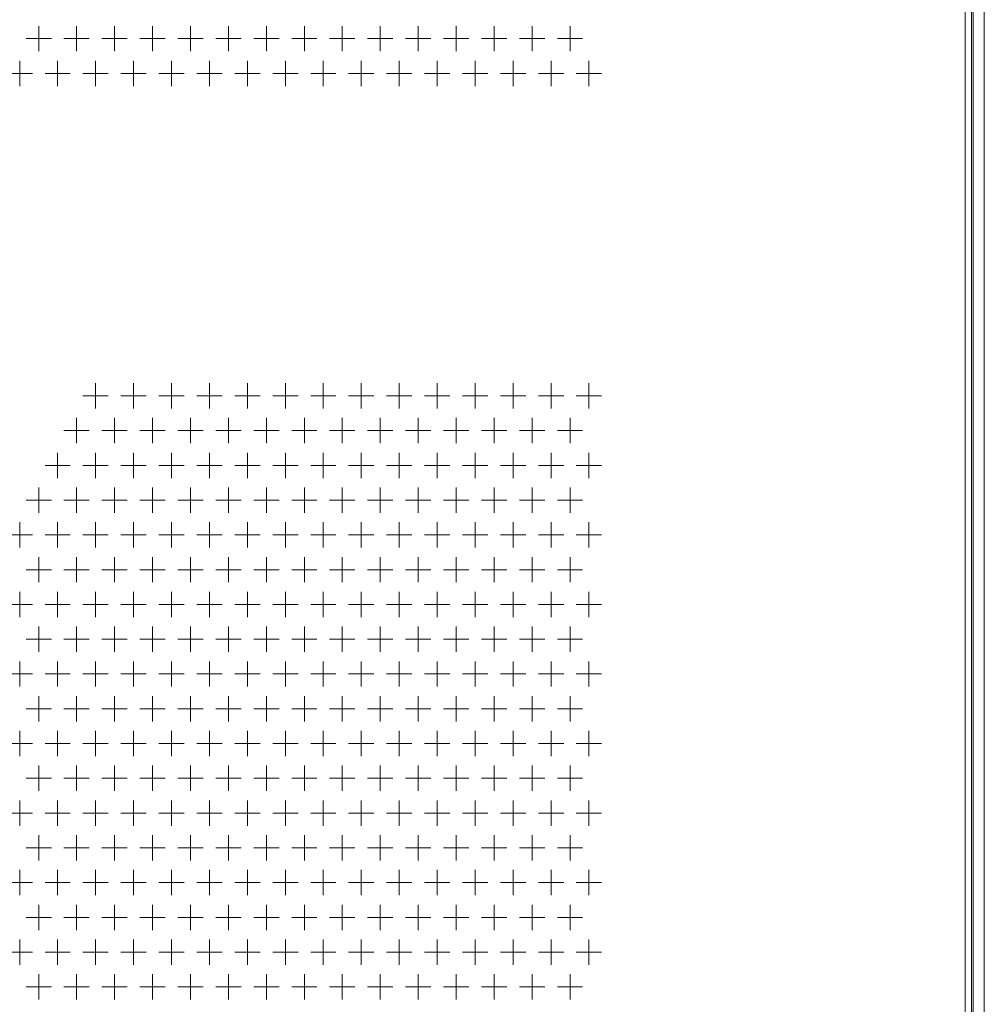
# Model space of a CAD drawing. Extents: x 4773 to 8448, y 27273 to 31291.
# Tile 15 of 99: x 5545 to 5850, y 28179 to 28491. Entities that reach past the tile are written whole.
import ezdxf

# ---------------------------------------------------------------- set-up
doc = ezdxf.new("R2010")
doc.units = 0
doc.header["$LTSCALE"] = 7.5
doc.header["$MEASUREMENT"] = 0
doc.layers.get('0').update_dxf_attribs({"linetype": 'CONTINUOUS', "lineweight": 18})

msp = doc.modelspace()

# ---------------------------------------------------------------- linework, layer by layer
at = {"linetype": 'Continuous'}
for p, q in [((5843.676, 29408.952), (5843.676, 27436.952)), ((5845.676, 29408.952), (5845.676, 27436.952)), ((5846.176, 27436.952), (5846.176, 29408.952)), ((5849.676, 27436.952), (5849.676, 29408.952)), ((5550.676, 28488.952), (5550.676, 28480.952)), ((5562.676, 28488.952), (5562.676, 28480.952)), ((5574.676, 28488.952), (5574.676, 28480.952)), ((5586.676, 28488.952), (5586.676, 28480.952)), ((5598.676, 28488.952), (5598.676, 28480.952)), ((5610.676, 28488.952), (5610.676, 28480.952)), ((5622.676, 28488.952), (5622.676, 28480.952)), ((5634.676, 28488.952), (5634.676, 28480.952)), ((5646.676, 28488.952), (5646.676, 28480.952)), ((5658.676, 28488.952), (5658.676, 28480.952)), ((5670.676, 28488.952), (5670.676, 28480.952)), ((5682.676, 28488.952), (5682.676, 28480.952)), ((5694.676, 28488.952), (5694.676, 28480.952)), ((5706.676, 28488.952), (5706.676, 28480.952)), ((5718.676, 28488.952), (5718.676, 28480.952)), ((5546.676, 28484.952), (5554.676, 28484.952)), ((5558.676, 28484.952), (5566.676, 28484.952)), ((5570.676, 28484.952), (5578.676, 28484.952)), ((5582.676, 28484.952), (5590.676, 28484.952)), ((5594.676, 28484.952), (5602.676, 28484.952)), ((5606.676, 28484.952), (5614.676, 28484.952)), ((5618.676, 28484.952), (5626.676, 28484.952)), ((5630.676, 28484.952), (5638.676, 28484.952)), ((5642.676, 28484.952), (5650.676, 28484.952)), ((5654.676, 28484.952), (5662.676, 28484.952)), ((5666.676, 28484.952), (5674.676, 28484.952)), ((5678.676, 28484.952), (5686.676, 28484.952)), ((5690.676, 28484.952), (5698.676, 28484.952)), ((5702.676, 28484.952), (5710.676, 28484.952)), ((5714.676, 28484.952), (5722.676, 28484.952)), ((5544.676, 28477.952), (5544.676, 28469.952)), ((5556.676, 28477.952), (5556.676, 28469.952)), ((5568.676, 28477.952), (5568.676, 28469.952)), ((5580.676, 28477.952), (5580.676, 28469.952)), ((5592.676, 28477.952), (5592.676, 28469.952)), ((5604.676, 28477.952), (5604.676, 28469.952)), ((5616.676, 28477.952), (5616.676, 28469.952)), ((5628.676, 28477.952), (5628.676, 28469.952)), ((5640.676, 28477.952), (5640.676, 28469.952)), ((5652.676, 28477.952), (5652.676, 28469.952)), ((5664.676, 28477.952), (5664.676, 28469.952)), ((5676.676, 28477.952), (5676.676, 28469.952)), ((5688.676, 28477.952), (5688.676, 28469.952)), ((5700.676, 28477.952), (5700.676, 28469.952)), ((5712.676, 28477.952), (5712.676, 28469.952)), ((5724.676, 28477.952), (5724.676, 28469.952)), ((5540.676, 28473.952), (5548.676, 28473.952)), ((5552.676, 28473.952), (5560.676, 28473.952)), ((5564.676, 28473.952), (5572.676, 28473.952)), ((5576.676, 28473.952), (5584.676, 28473.952)), ((5588.676, 28473.952), (5596.676, 28473.952)), ((5600.676, 28473.952), (5608.676, 28473.952)), ((5612.676, 28473.952), (5620.676, 28473.952)), ((5624.676, 28473.952), (5632.676, 28473.952)), ((5636.676, 28473.952), (5644.676, 28473.952)), ((5648.676, 28473.952), (5656.676, 28473.952)), ((5660.676, 28473.952), (5668.676, 28473.952)), ((5672.676, 28473.952), (5680.676, 28473.952)), ((5684.676, 28473.952), (5692.676, 28473.952)), ((5696.676, 28473.952), (5704.676, 28473.952)), ((5708.676, 28473.952), (5716.676, 28473.952)), ((5720.676, 28473.952), (5728.676, 28473.952)), ((5568.676, 28375.952), (5568.676, 28367.952)), ((5580.676, 28375.952), (5580.676, 28367.952)), ((5592.676, 28375.952), (5592.676, 28367.952)), ((5604.676, 28375.952), (5604.676, 28367.952)), ((5616.676, 28375.952), (5616.676, 28367.952)), ((5628.676, 28375.952), (5628.676, 28367.952)), ((5640.676, 28375.952), (5640.676, 28367.952)), ((5652.676, 28375.952), (5652.676, 28367.952)), ((5664.676, 28375.952), (5664.676, 28367.952)), ((5676.676, 28375.952), (5676.676, 28367.952)), ((5688.676, 28375.952), (5688.676, 28367.952)), ((5700.676, 28375.952), (5700.676, 28367.952)), ((5712.676, 28375.952), (5712.676, 28367.952)), ((5724.676, 28375.952), (5724.676, 28367.952)), ((5564.676, 28371.952), (5572.676, 28371.952)), ((5576.676, 28371.952), (5584.676, 28371.952)), ((5588.676, 28371.952), (5596.676, 28371.952)), ((5600.676, 28371.952), (5608.676, 28371.952)), ((5612.676, 28371.952), (5620.676, 28371.952)), ((5624.676, 28371.952), (5632.676, 28371.952)), ((5636.676, 28371.952), (5644.676, 28371.952)), ((5648.676, 28371.952), (5656.676, 28371.952)), ((5660.676, 28371.952), (5668.676, 28371.952)), ((5672.676, 28371.952), (5680.676, 28371.952)), ((5684.676, 28371.952), (5692.676, 28371.952)), ((5696.676, 28371.952), (5704.676, 28371.952)), ((5708.676, 28371.952), (5716.676, 28371.952)), ((5720.676, 28371.952), (5728.676, 28371.952)), ((5562.676, 28364.952), (5562.676, 28356.952)), ((5574.676, 28364.952), (5574.676, 28356.952)), ((5586.676, 28364.952), (5586.676, 28356.952)), ((5598.676, 28364.952), (5598.676, 28356.952)), ((5610.676, 28364.952), (5610.676, 28356.952)), ((5622.676, 28364.952), (5622.676, 28356.952)), ((5634.676, 28364.952), (5634.676, 28356.952)), ((5646.676, 28364.952), (5646.676, 28356.952)), ((5658.676, 28364.952), (5658.676, 28356.952)), ((5670.676, 28364.952), (5670.676, 28356.952)), ((5682.676, 28364.952), (5682.676, 28356.952)), ((5694.676, 28364.952), (5694.676, 28356.952)), ((5706.676, 28364.952), (5706.676, 28356.952)), ((5718.676, 28364.952), (5718.676, 28356.952)), ((5558.676, 28360.952), (5566.676, 28360.952)), ((5570.676, 28360.952), (5578.676, 28360.952)), ((5582.676, 28360.952), (5590.676, 28360.952)), ((5594.676, 28360.952), (5602.676, 28360.952)), ((5606.676, 28360.952), (5614.676, 28360.952)), ((5618.676, 28360.952), (5626.676, 28360.952)), ((5630.676, 28360.952), (5638.676, 28360.952)), ((5642.676, 28360.952), (5650.676, 28360.952)), ((5654.676, 28360.952), (5662.676, 28360.952)), ((5666.676, 28360.952), (5674.676, 28360.952)), ((5678.676, 28360.952), (5686.676, 28360.952)), ((5690.676, 28360.952), (5698.676, 28360.952)), ((5702.676, 28360.952), (5710.676, 28360.952)), ((5714.676, 28360.952), (5722.676, 28360.952)), ((5556.676, 28353.952), (5556.676, 28345.952)), ((5568.676, 28353.952), (5568.676, 28345.952)), ((5580.676, 28353.952), (5580.676, 28345.952)), ((5592.676, 28353.952), (5592.676, 28345.952)), ((5604.676, 28353.952), (5604.676, 28345.952)), ((5616.676, 28353.952), (5616.676, 28345.952)), ((5628.676, 28353.952), (5628.676, 28345.952)), ((5640.676, 28353.952), (5640.676, 28345.952)), ((5652.676, 28353.952), (5652.676, 28345.952)), ((5664.676, 28353.952), (5664.676, 28345.952)), ((5676.676, 28353.952), (5676.676, 28345.952)), ((5688.676, 28353.952), (5688.676, 28345.952)), ((5700.676, 28353.952), (5700.676, 28345.952)), ((5712.676, 28353.952), (5712.676, 28345.952)), ((5724.676, 28353.952), (5724.676, 28345.952)), ((5552.676, 28349.952), (5560.676, 28349.952)), ((5564.676, 28349.952), (5572.676, 28349.952)), ((5576.676, 28349.952), (5584.676, 28349.952)), ((5588.676, 28349.952), (5596.676, 28349.952)), ((5600.676, 28349.952), (5608.676, 28349.952)), ((5612.676, 28349.952), (5620.676, 28349.952)), ((5624.676, 28349.952), (5632.676, 28349.952)), ((5636.676, 28349.952), (5644.676, 28349.952)), ((5648.676, 28349.952), (5656.676, 28349.952)), ((5660.676, 28349.952), (5668.676, 28349.952)), ((5672.676, 28349.952), (5680.676, 28349.952)), ((5684.676, 28349.952), (5692.676, 28349.952)), ((5696.676, 28349.952), (5704.676, 28349.952)), ((5708.676, 28349.952), (5716.676, 28349.952)), ((5720.676, 28349.952), (5728.676, 28349.952)), ((5550.676, 28342.952), (5550.676, 28334.952)), ((5562.676, 28342.952), (5562.676, 28334.952)), ((5574.676, 28342.952), (5574.676, 28334.952)), ((5586.676, 28342.952), (5586.676, 28334.952)), ((5598.676, 28342.952), (5598.676, 28334.952)), ((5610.676, 28342.952), (5610.676, 28334.952)), ((5622.676, 28342.952), (5622.676, 28334.952)), ((5634.676, 28342.952), (5634.676, 28334.952)), ((5646.676, 28342.952), (5646.676, 28334.952)), ((5658.676, 28342.952), (5658.676, 28334.952)), ((5670.676, 28342.952), (5670.676, 28334.952)), ((5682.676, 28342.952), (5682.676, 28334.952)), ((5694.676, 28342.952), (5694.676, 28334.952)), ((5706.676, 28342.952), (5706.676, 28334.952)), ((5718.676, 28342.952), (5718.676, 28334.952)), ((5546.676, 28338.952), (5554.676, 28338.952)), ((5558.676, 28338.952), (5566.676, 28338.952)), ((5570.676, 28338.952), (5578.676, 28338.952)), ((5582.676, 28338.952), (5590.676, 28338.952)), ((5594.676, 28338.952), (5602.676, 28338.952)), ((5606.676, 28338.952), (5614.676, 28338.952)), ((5618.676, 28338.952), (5626.676, 28338.952)), ((5630.676, 28338.952), (5638.676, 28338.952)), ((5642.676, 28338.952), (5650.676, 28338.952)), ((5654.676, 28338.952), (5662.676, 28338.952)), ((5666.676, 28338.952), (5674.676, 28338.952)), ((5678.676, 28338.952), (5686.676, 28338.952)), ((5690.676, 28338.952), (5698.676, 28338.952)), ((5702.676, 28338.952), (5710.676, 28338.952)), ((5714.676, 28338.952), (5722.676, 28338.952)), ((5544.676, 28331.952), (5544.676, 28323.952)), ((5556.676, 28331.952), (5556.676, 28323.952)), ((5568.676, 28331.952), (5568.676, 28323.952)), ((5580.676, 28331.952), (5580.676, 28323.952)), ((5592.676, 28331.952), (5592.676, 28323.952)), ((5604.676, 28331.952), (5604.676, 28323.952)), ((5616.676, 28331.952), (5616.676, 28323.952)), ((5628.676, 28331.952), (5628.676, 28323.952)), ((5640.676, 28331.952), (5640.676, 28323.952)), ((5652.676, 28331.952), (5652.676, 28323.952)), ((5664.676, 28331.952), (5664.676, 28323.952)), ((5676.676, 28331.952), (5676.676, 28323.952)), ((5688.676, 28331.952), (5688.676, 28323.952)), ((5700.676, 28331.952), (5700.676, 28323.952)), ((5712.676, 28331.952), (5712.676, 28323.952)), ((5724.676, 28331.952), (5724.676, 28323.952)), ((5540.676, 28327.952), (5548.676, 28327.952)), ((5552.676, 28327.952), (5560.676, 28327.952)), ((5564.676, 28327.952), (5572.676, 28327.952)), ((5576.676, 28327.952), (5584.676, 28327.952)), ((5588.676, 28327.952), (5596.676, 28327.952)), ((5600.676, 28327.952), (5608.676, 28327.952)), ((5612.676, 28327.952), (5620.676, 28327.952)), ((5624.676, 28327.952), (5632.676, 28327.952)), ((5636.676, 28327.952), (5644.676, 28327.952)), ((5648.676, 28327.952), (5656.676, 28327.952)), ((5660.676, 28327.952), (5668.676, 28327.952)), ((5672.676, 28327.952), (5680.676, 28327.952)), ((5684.676, 28327.952), (5692.676, 28327.952)), ((5696.676, 28327.952), (5704.676, 28327.952)), ((5708.676, 28327.952), (5716.676, 28327.952)), ((5720.676, 28327.952), (5728.676, 28327.952)), ((5550.676, 28320.952), (5550.676, 28312.952)), ((5562.676, 28320.952), (5562.676, 28312.952)), ((5574.676, 28320.952), (5574.676, 28312.952)), ((5586.676, 28320.952), (5586.676, 28312.952)), ((5598.676, 28320.952), (5598.676, 28312.952)), ((5610.676, 28320.952), (5610.676, 28312.952)), ((5622.676, 28320.952), (5622.676, 28312.952)), ((5634.676, 28320.952), (5634.676, 28312.952)), ((5646.676, 28320.952), (5646.676, 28312.952)), ((5658.676, 28320.952), (5658.676, 28312.952)), ((5670.676, 28320.952), (5670.676, 28312.952)), ((5682.676, 28320.952), (5682.676, 28312.952)), ((5694.676, 28320.952), (5694.676, 28312.952)), ((5706.676, 28320.952), (5706.676, 28312.952)), ((5718.676, 28320.952), (5718.676, 28312.952)), ((5546.676, 28316.952), (5554.676, 28316.952)), ((5558.676, 28316.952), (5566.676, 28316.952)), ((5570.676, 28316.952), (5578.676, 28316.952)), ((5582.676, 28316.952), (5590.676, 28316.952)), ((5594.676, 28316.952), (5602.676, 28316.952)), ((5606.676, 28316.952), (5614.676, 28316.952)), ((5618.676, 28316.952), (5626.676, 28316.952)), ((5630.676, 28316.952), (5638.676, 28316.952)), ((5642.676, 28316.952), (5650.676, 28316.952)), ((5654.676, 28316.952), (5662.676, 28316.952)), ((5666.676, 28316.952), (5674.676, 28316.952)), ((5678.676, 28316.952), (5686.676, 28316.952)), ((5690.676, 28316.952), (5698.676, 28316.952)), ((5702.676, 28316.952), (5710.676, 28316.952)), ((5714.676, 28316.952), (5722.676, 28316.952)), ((5544.676, 28309.952), (5544.676, 28301.952)), ((5556.676, 28309.952), (5556.676, 28301.952)), ((5568.676, 28309.952), (5568.676, 28301.952)), ((5580.676, 28309.952), (5580.676, 28301.952)), ((5592.676, 28309.952), (5592.676, 28301.952)), ((5604.676, 28309.952), (5604.676, 28301.952)), ((5616.676, 28309.952), (5616.676, 28301.952)), ((5628.676, 28309.952), (5628.676, 28301.952)), ((5640.676, 28309.952), (5640.676, 28301.952)), ((5652.676, 28309.952), (5652.676, 28301.952)), ((5664.676, 28309.952), (5664.676, 28301.952)), ((5676.676, 28309.952), (5676.676, 28301.952)), ((5688.676, 28309.952), (5688.676, 28301.952)), ((5700.676, 28309.952), (5700.676, 28301.952)), ((5712.676, 28309.952), (5712.676, 28301.952)), ((5724.676, 28309.952), (5724.676, 28301.952)), ((5540.676, 28305.952), (5548.676, 28305.952)), ((5552.676, 28305.952), (5560.676, 28305.952)), ((5564.676, 28305.952), (5572.676, 28305.952)), ((5576.676, 28305.952), (5584.676, 28305.952)), ((5588.676, 28305.952), (5596.676, 28305.952)), ((5600.676, 28305.952), (5608.676, 28305.952)), ((5612.676, 28305.952), (5620.676, 28305.952)), ((5624.676, 28305.952), (5632.676, 28305.952)), ((5636.676, 28305.952), (5644.676, 28305.952)), ((5648.676, 28305.952), (5656.676, 28305.952)), ((5660.676, 28305.952), (5668.676, 28305.952)), ((5672.676, 28305.952), (5680.676, 28305.952)), ((5684.676, 28305.952), (5692.676, 28305.952)), ((5696.676, 28305.952), (5704.676, 28305.952)), ((5708.676, 28305.952), (5716.676, 28305.952)), ((5720.676, 28305.952), (5728.676, 28305.952)), ((5550.676, 28298.952), (5550.676, 28290.952)), ((5562.676, 28298.952), (5562.676, 28290.952)), ((5574.676, 28298.952), (5574.676, 28290.952)), ((5586.676, 28298.952), (5586.676, 28290.952)), ((5598.676, 28298.952), (5598.676, 28290.952)), ((5610.676, 28298.952), (5610.676, 28290.952)), ((5622.676, 28298.952), (5622.676, 28290.952)), ((5634.676, 28298.952), (5634.676, 28290.952)), ((5646.676, 28298.952), (5646.676, 28290.952)), ((5658.676, 28298.952), (5658.676, 28290.952)), ((5670.676, 28298.952), (5670.676, 28290.952)), ((5682.676, 28298.952), (5682.676, 28290.952)), ((5694.676, 28298.952), (5694.676, 28290.952)), ((5706.676, 28298.952), (5706.676, 28290.952)), ((5718.676, 28298.952), (5718.676, 28290.952)), ((5546.676, 28294.952), (5554.676, 28294.952)), ((5558.676, 28294.952), (5566.676, 28294.952)), ((5570.676, 28294.952), (5578.676, 28294.952)), ((5582.676, 28294.952), (5590.676, 28294.952)), ((5594.676, 28294.952), (5602.676, 28294.952)), ((5606.676, 28294.952), (5614.676, 28294.952)), ((5618.676, 28294.952), (5626.676, 28294.952)), ((5630.676, 28294.952), (5638.676, 28294.952)), ((5642.676, 28294.952), (5650.676, 28294.952)), ((5654.676, 28294.952), (5662.676, 28294.952)), ((5666.676, 28294.952), (5674.676, 28294.952)), ((5678.676, 28294.952), (5686.676, 28294.952)), ((5690.676, 28294.952), (5698.676, 28294.952)), ((5702.676, 28294.952), (5710.676, 28294.952)), ((5714.676, 28294.952), (5722.676, 28294.952)), ((5544.676, 28287.952), (5544.676, 28279.952)), ((5556.676, 28287.952), (5556.676, 28279.952)), ((5568.676, 28287.952), (5568.676, 28279.952)), ((5580.676, 28287.952), (5580.676, 28279.952)), ((5592.676, 28287.952), (5592.676, 28279.952)), ((5604.676, 28287.952), (5604.676, 28279.952)), ((5616.676, 28287.952), (5616.676, 28279.952)), ((5628.676, 28287.952), (5628.676, 28279.952)), ((5640.676, 28287.952), (5640.676, 28279.952)), ((5652.676, 28287.952), (5652.676, 28279.952)), ((5664.676, 28287.952), (5664.676, 28279.952)), ((5676.676, 28287.952), (5676.676, 28279.952)), ((5688.676, 28287.952), (5688.676, 28279.952)), ((5700.676, 28287.952), (5700.676, 28279.952)), ((5712.676, 28287.952), (5712.676, 28279.952)), ((5724.676, 28287.952), (5724.676, 28279.952)), ((5540.676, 28283.952), (5548.676, 28283.952)), ((5552.676, 28283.952), (5560.676, 28283.952)), ((5564.676, 28283.952), (5572.676, 28283.952)), ((5576.676, 28283.952), (5584.676, 28283.952)), ((5588.676, 28283.952), (5596.676, 28283.952)), ((5600.676, 28283.952), (5608.676, 28283.952)), ((5612.676, 28283.952), (5620.676, 28283.952)), ((5624.676, 28283.952), (5632.676, 28283.952)), ((5636.676, 28283.952), (5644.676, 28283.952)), ((5648.676, 28283.952), (5656.676, 28283.952)), ((5660.676, 28283.952), (5668.676, 28283.952)), ((5672.676, 28283.952), (5680.676, 28283.952)), ((5684.676, 28283.952), (5692.676, 28283.952)), ((5696.676, 28283.952), (5704.676, 28283.952)), ((5708.676, 28283.952), (5716.676, 28283.952)), ((5720.676, 28283.952), (5728.676, 28283.952)), ((5550.676, 28276.952), (5550.676, 28268.952)), ((5562.676, 28276.952), (5562.676, 28268.952)), ((5574.676, 28276.952), (5574.676, 28268.952)), ((5586.676, 28276.952), (5586.676, 28268.952)), ((5598.676, 28276.952), (5598.676, 28268.952)), ((5610.676, 28276.952), (5610.676, 28268.952)), ((5622.676, 28276.952), (5622.676, 28268.952)), ((5634.676, 28276.952), (5634.676, 28268.952)), ((5646.676, 28276.952), (5646.676, 28268.952)), ((5658.676, 28276.952), (5658.676, 28268.952)), ((5670.676, 28276.952), (5670.676, 28268.952)), ((5682.676, 28276.952), (5682.676, 28268.952)), ((5694.676, 28276.952), (5694.676, 28268.952)), ((5706.676, 28276.952), (5706.676, 28268.952)), ((5718.676, 28276.952), (5718.676, 28268.952)), ((5546.676, 28272.952), (5554.676, 28272.952)), ((5558.676, 28272.952), (5566.676, 28272.952)), ((5570.676, 28272.952), (5578.676, 28272.952)), ((5582.676, 28272.952), (5590.676, 28272.952)), ((5594.676, 28272.952), (5602.676, 28272.952)), ((5606.676, 28272.952), (5614.676, 28272.952)), ((5618.676, 28272.952), (5626.676, 28272.952)), ((5630.676, 28272.952), (5638.676, 28272.952)), ((5642.676, 28272.952), (5650.676, 28272.952)), ((5654.676, 28272.952), (5662.676, 28272.952)), ((5666.676, 28272.952), (5674.676, 28272.952)), ((5678.676, 28272.952), (5686.676, 28272.952)), ((5690.676, 28272.952), (5698.676, 28272.952)), ((5702.676, 28272.952), (5710.676, 28272.952)), ((5714.676, 28272.952), (5722.676, 28272.952)), ((5544.676, 28265.952), (5544.676, 28257.952)), ((5556.676, 28265.952), (5556.676, 28257.952)), ((5568.676, 28265.952), (5568.676, 28257.952)), ((5580.676, 28265.952), (5580.676, 28257.952)), ((5592.676, 28265.952), (5592.676, 28257.952)), ((5604.676, 28265.952), (5604.676, 28257.952)), ((5616.676, 28265.952), (5616.676, 28257.952)), ((5628.676, 28265.952), (5628.676, 28257.952)), ((5640.676, 28265.952), (5640.676, 28257.952)), ((5652.676, 28265.952), (5652.676, 28257.952)), ((5664.676, 28265.952), (5664.676, 28257.952)), ((5676.676, 28265.952), (5676.676, 28257.952)), ((5688.676, 28265.952), (5688.676, 28257.952)), ((5700.676, 28265.952), (5700.676, 28257.952)), ((5712.676, 28265.952), (5712.676, 28257.952)), ((5724.676, 28265.952), (5724.676, 28257.952)), ((5540.676, 28261.952), (5548.676, 28261.952)), ((5552.676, 28261.952), (5560.676, 28261.952)), ((5564.676, 28261.952), (5572.676, 28261.952)), ((5576.676, 28261.952), (5584.676, 28261.952)), ((5588.676, 28261.952), (5596.676, 28261.952)), ((5600.676, 28261.952), (5608.676, 28261.952)), ((5612.676, 28261.952), (5620.676, 28261.952)), ((5624.676, 28261.952), (5632.676, 28261.952)), ((5636.676, 28261.952), (5644.676, 28261.952)), ((5648.676, 28261.952), (5656.676, 28261.952)), ((5660.676, 28261.952), (5668.676, 28261.952)), ((5672.676, 28261.952), (5680.676, 28261.952)), ((5684.676, 28261.952), (5692.676, 28261.952)), ((5696.676, 28261.952), (5704.676, 28261.952)), ((5708.676, 28261.952), (5716.676, 28261.952)), ((5720.676, 28261.952), (5728.676, 28261.952)), ((5550.676, 28254.952), (5550.676, 28246.952)), ((5562.676, 28254.952), (5562.676, 28246.952)), ((5574.676, 28254.952), (5574.676, 28246.952)), ((5586.676, 28254.952), (5586.676, 28246.952)), ((5598.676, 28254.952), (5598.676, 28246.952)), ((5610.676, 28254.952), (5610.676, 28246.952)), ((5622.676, 28254.952), (5622.676, 28246.952)), ((5634.676, 28254.952), (5634.676, 28246.952)), ((5646.676, 28254.952), (5646.676, 28246.952)), ((5658.676, 28254.952), (5658.676, 28246.952)), ((5670.676, 28254.952), (5670.676, 28246.952)), ((5682.676, 28254.952), (5682.676, 28246.952)), ((5694.676, 28254.952), (5694.676, 28246.952)), ((5706.676, 28254.952), (5706.676, 28246.952)), ((5718.676, 28254.952), (5718.676, 28246.952)), ((5546.676, 28250.952), (5554.676, 28250.952)), ((5558.676, 28250.952), (5566.676, 28250.952)), ((5570.676, 28250.952), (5578.676, 28250.952)), ((5582.676, 28250.952), (5590.676, 28250.952)), ((5594.676, 28250.952), (5602.676, 28250.952)), ((5606.676, 28250.952), (5614.676, 28250.952)), ((5618.676, 28250.952), (5626.676, 28250.952)), ((5630.676, 28250.952), (5638.676, 28250.952)), ((5642.676, 28250.952), (5650.676, 28250.952)), ((5654.676, 28250.952), (5662.676, 28250.952)), ((5666.676, 28250.952), (5674.676, 28250.952)), ((5678.676, 28250.952), (5686.676, 28250.952)), ((5690.676, 28250.952), (5698.676, 28250.952)), ((5702.676, 28250.952), (5710.676, 28250.952)), ((5714.676, 28250.952), (5722.676, 28250.952)), ((5544.676, 28243.952), (5544.676, 28235.952)), ((5556.676, 28243.952), (5556.676, 28235.952)), ((5568.676, 28243.952), (5568.676, 28235.952)), ((5580.676, 28243.952), (5580.676, 28235.952)), ((5592.676, 28243.952), (5592.676, 28235.952)), ((5604.676, 28243.952), (5604.676, 28235.952)), ((5616.676, 28243.952), (5616.676, 28235.952)), ((5628.676, 28243.952), (5628.676, 28235.952)), ((5640.676, 28243.952), (5640.676, 28235.952)), ((5652.676, 28243.952), (5652.676, 28235.952)), ((5664.676, 28243.952), (5664.676, 28235.952)), ((5676.676, 28243.952), (5676.676, 28235.952)), ((5688.676, 28243.952), (5688.676, 28235.952)), ((5700.676, 28243.952), (5700.676, 28235.952)), ((5712.676, 28243.952), (5712.676, 28235.952)), ((5724.676, 28243.952), (5724.676, 28235.952)), ((5540.676, 28239.952), (5548.676, 28239.952)), ((5552.676, 28239.952), (5560.676, 28239.952)), ((5564.676, 28239.952), (5572.676, 28239.952)), ((5576.676, 28239.952), (5584.676, 28239.952)), ((5588.676, 28239.952), (5596.676, 28239.952)), ((5600.676, 28239.952), (5608.676, 28239.952)), ((5612.676, 28239.952), (5620.676, 28239.952)), ((5624.676, 28239.952), (5632.676, 28239.952)), ((5636.676, 28239.952), (5644.676, 28239.952)), ((5648.676, 28239.952), (5656.676, 28239.952)), ((5660.676, 28239.952), (5668.676, 28239.952)), ((5672.676, 28239.952), (5680.676, 28239.952)), ((5684.676, 28239.952), (5692.676, 28239.952)), ((5696.676, 28239.952), (5704.676, 28239.952)), ((5708.676, 28239.952), (5716.676, 28239.952)), ((5720.676, 28239.952), (5728.676, 28239.952)), ((5550.676, 28232.952), (5550.676, 28224.952)), ((5562.676, 28232.952), (5562.676, 28224.952)), ((5574.676, 28232.952), (5574.676, 28224.952)), ((5586.676, 28232.952), (5586.676, 28224.952)), ((5598.676, 28232.952), (5598.676, 28224.952)), ((5610.676, 28232.952), (5610.676, 28224.952)), ((5622.676, 28232.952), (5622.676, 28224.952)), ((5634.676, 28232.952), (5634.676, 28224.952)), ((5646.676, 28232.952), (5646.676, 28224.952)), ((5658.676, 28232.952), (5658.676, 28224.952)), ((5670.676, 28232.952), (5670.676, 28224.952)), ((5682.676, 28232.952), (5682.676, 28224.952)), ((5694.676, 28232.952), (5694.676, 28224.952)), ((5706.676, 28232.952), (5706.676, 28224.952)), ((5718.676, 28232.952), (5718.676, 28224.952)), ((5546.676, 28228.952), (5554.676, 28228.952)), ((5558.676, 28228.952), (5566.676, 28228.952)), ((5570.676, 28228.952), (5578.676, 28228.952)), ((5582.676, 28228.952), (5590.676, 28228.952)), ((5594.676, 28228.952), (5602.676, 28228.952)), ((5606.676, 28228.952), (5614.676, 28228.952)), ((5618.676, 28228.952), (5626.676, 28228.952)), ((5630.676, 28228.952), (5638.676, 28228.952)), ((5642.676, 28228.952), (5650.676, 28228.952)), ((5654.676, 28228.952), (5662.676, 28228.952)), ((5666.676, 28228.952), (5674.676, 28228.952)), ((5678.676, 28228.952), (5686.676, 28228.952)), ((5690.676, 28228.952), (5698.676, 28228.952)), ((5702.676, 28228.952), (5710.676, 28228.952)), ((5714.676, 28228.952), (5722.676, 28228.952)), ((5544.676, 28221.952), (5544.676, 28213.952)), ((5556.676, 28221.952), (5556.676, 28213.952)), ((5568.676, 28221.952), (5568.676, 28213.952)), ((5580.676, 28221.952), (5580.676, 28213.952)), ((5592.676, 28221.952), (5592.676, 28213.952)), ((5604.676, 28221.952), (5604.676, 28213.952)), ((5616.676, 28221.952), (5616.676, 28213.952)), ((5628.676, 28221.952), (5628.676, 28213.952)), ((5640.676, 28221.952), (5640.676, 28213.952)), ((5652.676, 28221.952), (5652.676, 28213.952)), ((5664.676, 28221.952), (5664.676, 28213.952)), ((5676.676, 28221.952), (5676.676, 28213.952)), ((5688.676, 28221.952), (5688.676, 28213.952)), ((5700.676, 28221.952), (5700.676, 28213.952)), ((5712.676, 28221.952), (5712.676, 28213.952)), ((5724.676, 28221.952), (5724.676, 28213.952)), ((5540.676, 28217.952), (5548.676, 28217.952)), ((5552.676, 28217.952), (5560.676, 28217.952)), ((5564.676, 28217.952), (5572.676, 28217.952)), ((5576.676, 28217.952), (5584.676, 28217.952)), ((5588.676, 28217.952), (5596.676, 28217.952)), ((5600.676, 28217.952), (5608.676, 28217.952)), ((5612.676, 28217.952), (5620.676, 28217.952)), ((5624.676, 28217.952), (5632.676, 28217.952)), ((5636.676, 28217.952), (5644.676, 28217.952)), ((5648.676, 28217.952), (5656.676, 28217.952)), ((5660.676, 28217.952), (5668.676, 28217.952)), ((5672.676, 28217.952), (5680.676, 28217.952)), ((5684.676, 28217.952), (5692.676, 28217.952)), ((5696.676, 28217.952), (5704.676, 28217.952)), ((5708.676, 28217.952), (5716.676, 28217.952)), ((5720.676, 28217.952), (5728.676, 28217.952)), ((5550.676, 28210.952), (5550.676, 28202.952)), ((5562.676, 28210.952), (5562.676, 28202.952)), ((5574.676, 28210.952), (5574.676, 28202.952)), ((5586.676, 28210.952), (5586.676, 28202.952)), ((5598.676, 28210.952), (5598.676, 28202.952)), ((5610.676, 28210.952), (5610.676, 28202.952)), ((5622.676, 28210.952), (5622.676, 28202.952)), ((5634.676, 28210.952), (5634.676, 28202.952)), ((5646.676, 28210.952), (5646.676, 28202.952)), ((5658.676, 28210.952), (5658.676, 28202.952)), ((5670.676, 28210.952), (5670.676, 28202.952)), ((5682.676, 28210.952), (5682.676, 28202.952)), ((5694.676, 28210.952), (5694.676, 28202.952)), ((5706.676, 28210.952), (5706.676, 28202.952)), ((5718.676, 28210.952), (5718.676, 28202.952)), ((5546.676, 28206.952), (5554.676, 28206.952)), ((5558.676, 28206.952), (5566.676, 28206.952)), ((5570.676, 28206.952), (5578.676, 28206.952)), ((5582.676, 28206.952), (5590.676, 28206.952)), ((5594.676, 28206.952), (5602.676, 28206.952)), ((5606.676, 28206.952), (5614.676, 28206.952)), ((5618.676, 28206.952), (5626.676, 28206.952)), ((5630.676, 28206.952), (5638.676, 28206.952)), ((5642.676, 28206.952), (5650.676, 28206.952)), ((5654.676, 28206.952), (5662.676, 28206.952)), ((5666.676, 28206.952), (5674.676, 28206.952)), ((5678.676, 28206.952), (5686.676, 28206.952)), ((5690.676, 28206.952), (5698.676, 28206.952)), ((5702.676, 28206.952), (5710.676, 28206.952)), ((5714.676, 28206.952), (5722.676, 28206.952)), ((5544.676, 28199.952), (5544.676, 28191.952)), ((5556.676, 28199.952), (5556.676, 28191.952)), ((5568.676, 28199.952), (5568.676, 28191.952)), ((5580.676, 28199.952), (5580.676, 28191.952)), ((5592.676, 28199.952), (5592.676, 28191.952)), ((5604.676, 28199.952), (5604.676, 28191.952)), ((5616.676, 28199.952), (5616.676, 28191.952)), ((5628.676, 28199.952), (5628.676, 28191.952)), ((5640.676, 28199.952), (5640.676, 28191.952)), ((5652.676, 28199.952), (5652.676, 28191.952)), ((5664.676, 28199.952), (5664.676, 28191.952)), ((5676.676, 28199.952), (5676.676, 28191.952)), ((5688.676, 28199.952), (5688.676, 28191.952)), ((5700.676, 28199.952), (5700.676, 28191.952)), ((5712.676, 28199.952), (5712.676, 28191.952)), ((5724.676, 28199.952), (5724.676, 28191.952)), ((5540.676, 28195.952), (5548.676, 28195.952)), ((5552.676, 28195.952), (5560.676, 28195.952)), ((5564.676, 28195.952), (5572.676, 28195.952)), ((5576.676, 28195.952), (5584.676, 28195.952)), ((5588.676, 28195.952), (5596.676, 28195.952)), ((5600.676, 28195.952), (5608.676, 28195.952)), ((5612.676, 28195.952), (5620.676, 28195.952)), ((5624.676, 28195.952), (5632.676, 28195.952)), ((5636.676, 28195.952), (5644.676, 28195.952)), ((5648.676, 28195.952), (5656.676, 28195.952)), ((5660.676, 28195.952), (5668.676, 28195.952)), ((5672.676, 28195.952), (5680.676, 28195.952)), ((5684.676, 28195.952), (5692.676, 28195.952)), ((5696.676, 28195.952), (5704.676, 28195.952)), ((5708.676, 28195.952), (5716.676, 28195.952)), ((5720.676, 28195.952), (5728.676, 28195.952)), ((5550.676, 28188.952), (5550.676, 28180.952)), ((5562.676, 28188.952), (5562.676, 28180.952)), ((5574.676, 28188.952), (5574.676, 28180.952)), ((5586.676, 28188.952), (5586.676, 28180.952)), ((5598.676, 28188.952), (5598.676, 28180.952)), ((5610.676, 28188.952), (5610.676, 28180.952)), ((5622.676, 28188.952), (5622.676, 28180.952)), ((5634.676, 28188.952), (5634.676, 28180.952)), ((5646.676, 28188.952), (5646.676, 28180.952)), ((5658.676, 28188.952), (5658.676, 28180.952)), ((5670.676, 28188.952), (5670.676, 28180.952)), ((5682.676, 28188.952), (5682.676, 28180.952)), ((5694.676, 28188.952), (5694.676, 28180.952)), ((5706.676, 28188.952), (5706.676, 28180.952)), ((5718.676, 28188.952), (5718.676, 28180.952)), ((5546.676, 28184.952), (5554.676, 28184.952)), ((5558.676, 28184.952), (5566.676, 28184.952)), ((5570.676, 28184.952), (5578.676, 28184.952)), ((5582.676, 28184.952), (5590.676, 28184.952)), ((5594.676, 28184.952), (5602.676, 28184.952)), ((5606.676, 28184.952), (5614.676, 28184.952)), ((5618.676, 28184.952), (5626.676, 28184.952)), ((5630.676, 28184.952), (5638.676, 28184.952)), ((5642.676, 28184.952), (5650.676, 28184.952)), ((5654.676, 28184.952), (5662.676, 28184.952)), ((5666.676, 28184.952), (5674.676, 28184.952)), ((5678.676, 28184.952), (5686.676, 28184.952)), ((5690.676, 28184.952), (5698.676, 28184.952)), ((5702.676, 28184.952), (5710.676, 28184.952)), ((5714.676, 28184.952), (5722.676, 28184.952))]:
    msp.add_line(p, q, dxfattribs=at)

doc.saveas('drawing.dxf')
